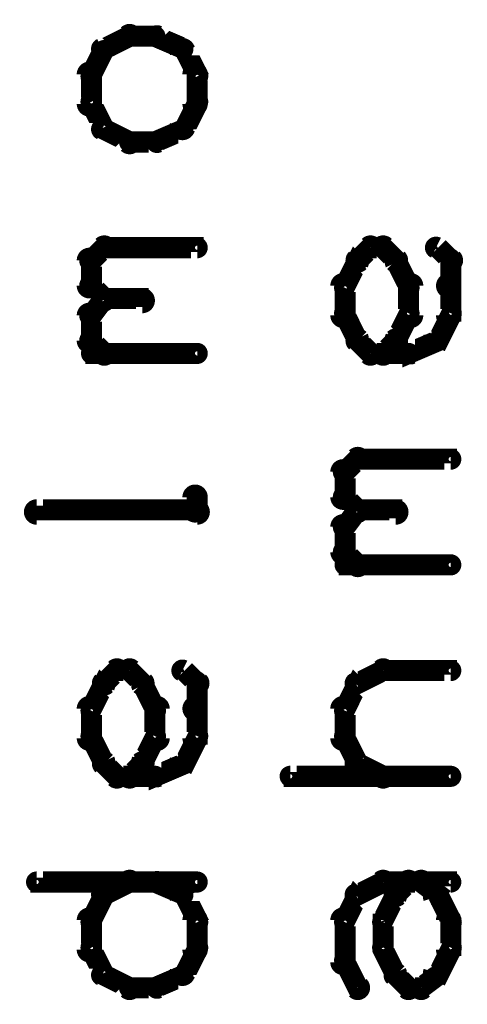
# Model space of a CAD drawing. Extents: x 35 to 575, y 26 to 553.
# Tile 117 of 125: x 533 to 544, y 250 to 273. Entities that reach past the tile are written whole.
import ezdxf

# ---------------------------------------------------------------- set-up
doc = ezdxf.new("R2010")
doc.units = 0
doc.layers.add('OUTLINES', color=5, linetype='CONTINUOUS')

msp = doc.modelspace()

# ---------------------------------------------------------------- linework, layer by layer
at = {"layer": 'OUTLINES', "color": 11}
for points in [[(536.1, 272.9, 0.3, 0.3, 1), (535.9, 273.1, 0, 0, 0), (536, 273, 0, 0, 0), (536, 273, 0.5, 0.5, 0), (535.4, 272.7, 0.5, 0.5, 0), (535.4, 272.7, 0, 0, 0), (535.4, 272.7, 0.3, 0.3, 0), (535.3, 272.8, 0.3, 0.3, 1), (535.4, 272.6, 0, 0, 0)], [(536.6, 272.9, 0.3, 0.3, 1), (536.6, 273.1, 0, 0, 0), (536.6, 273, 0, 0, 0), (536.6, 273, 0.5, 0.5, 0), (536, 273, 0.5, 0.5, 0), (536, 273, 0, 0, 0), (536, 273, 0.3, 0.3, 0), (536, 273.1, 0.3, 0.3, 1), (536, 272.9, 0, 0, 0)], [(537.2, 272.6, 0.3, 0.3, 1), (537.3, 272.8, 0, 0, 0), (537.3, 272.7, 0, 0, 0), (537.3, 272.7, 0.5, 0.5, 0), (536.6, 273, 0.5, 0.5, 0), (536.6, 273, 0, 0, 0), (536.6, 273, 0.3, 0.3, 0), (536.7, 273.1, 0.3, 0.3, 1), (536.6, 272.9, 0, 0, 0)], [(535.5, 272.6, 0.3, 0.3, 1), (535.3, 272.7, 0, 0, 0), (535.4, 272.7, 0, 0, 0), (535.4, 272.7, 0.5, 0.5, 0), (535.1, 272.1, 0.5, 0.5, 0), (535.1, 272.1, 0, 0, 0), (535.1, 272.1, 0.3, 0.3, 0), (535, 272.1, 0.3, 0.3, 1), (535.2, 272, 0, 0, 0)], [(537.5, 272, 0.3, 0.3, 1), (537.7, 272.1, 0, 0, 0), (537.6, 272.1, 0, 0, 0), (537.6, 272.1, 0.5, 0.5, 0), (537.3, 272.7, 0.5, 0.5, 0), (537.3, 272.7, 0, 0, 0), (537.3, 272.7, 0.3, 0.3, 0), (537.4, 272.7, 0.3, 0.3, 1), (537.1, 272.6, 0, 0, 0)], [(535.2, 272.1, 0.3, 0.3, 1), (534.9, 272.1, 0, 0, 0), (535.1, 272.1, 0, 0, 0), (535.1, 272.1, 0.5, 0.5, 0), (535.1, 271.4, 0.5, 0.5, 0), (535.1, 271.4, 0, 0, 0), (535.1, 271.4, 0.3, 0.3, 0), (534.9, 271.4, 0.3, 0.3, 1), (535.2, 271.4, 0, 0, 0)], [(537.4, 271.4, 0.3, 0.3, 1), (537.7, 271.4, 0, 0, 0), (537.6, 271.4, 0, 0, 0), (537.6, 271.4, 0.5, 0.5, 0), (537.6, 272.1, 0.5, 0.5, 0), (537.6, 272.1, 0, 0, 0), (537.6, 272.1, 0.3, 0.3, 0), (537.7, 272.1, 0.3, 0.3, 1), (537.4, 272.1, 0, 0, 0)], [(535.2, 271.5, 0.3, 0.3, 1), (535, 271.4, 0, 0, 0), (535.1, 271.4, 0, 0, 0), (535.1, 271.4, 0.5, 0.5, 0), (535.4, 270.8, 0.5, 0.5, 0), (535.4, 270.8, 0, 0, 0), (535.4, 270.8, 0.3, 0.3, 0), (535.3, 270.8, 0.3, 0.3, 1), (535.5, 270.9, 0, 0, 0)], [(537.1, 270.9, 0.3, 0.3, 1), (537.4, 270.8, 0, 0, 0), (537.3, 270.8, 0, 0, 0), (537.3, 270.8, 0.5, 0.5, 0), (537.6, 271.4, 0.5, 0.5, 0), (537.6, 271.4, 0, 0, 0), (537.6, 271.4, 0.3, 0.3, 0), (537.7, 271.4, 0.3, 0.3, 1), (537.5, 271.5, 0, 0, 0)], [(535.4, 270.9, 0.3, 0.3, 1), (535.3, 270.7, 0, 0, 0), (535.4, 270.8, 0, 0, 0), (535.4, 270.8, 0.5, 0.5, 0), (536, 270.5, 0.5, 0.5, 0), (536, 270.5, 0, 0, 0), (536, 270.5, 0.3, 0.3, 0), (535.9, 270.4, 0.3, 0.3, 1), (536.1, 270.6, 0, 0, 0)], [(536.6, 270.6, 0.3, 0.3, 1), (536.7, 270.4, 0, 0, 0), (536.6, 270.5, 0, 0, 0), (536.6, 270.5, 0.5, 0.5, 0), (537.3, 270.8, 0.5, 0.5, 0), (537.3, 270.8, 0, 0, 0), (537.3, 270.8, 0.3, 0.3, 0), (537.3, 270.7, 0.3, 0.3, 1), (537.2, 270.9, 0, 0, 0)], [(536, 270.6, 0.3, 0.3, 1), (536, 270.4, 0, 0, 0), (536, 270.5, 0, 0, 0), (536, 270.5, 0.5, 0.5, 0), (536.6, 270.5, 0.5, 0.5, 0), (536.6, 270.5, 0, 0, 0), (536.6, 270.5, 0.3, 0.3, 0), (536.6, 270.4, 0.3, 0.3, 1), (536.6, 270.6, 0, 0, 0)], [(535, 267.8, 0.3, 0.3, 1), (535.2, 267.6, 0, 0, 0), (535.1, 267.7, 0, 0, 0), (535.1, 267.7, 0.5, 0.5, 0), (535.4, 268, 0.5, 0.5, 0), (535.4, 268, 0, 0, 0), (535.4, 268, 0.3, 0.3, 0), (535.5, 267.9, 0.3, 0.3, 1), (535.3, 268.1, 0, 0, 0)], [(535.4, 268.1, 0.3, 0.3, 1), (535.4, 267.9, 0, 0, 0), (535.4, 268, 0, 0, 0), (535.4, 268, 0.5, 0.5, 0), (537.6, 268, 0.5, 0.5, 0), (537.6, 268, 0, 0, 0), (537.6, 268, 0.3, 0.3, 0), (537.6, 267.9, 0.3, 0.3, 1), (537.6, 268.1, 0, 0, 0)], [(541.3, 267.8, 0.3, 0.3, 1), (541.5, 267.6, 0, 0, 0), (541.4, 267.7, 0, 0, 0), (541.4, 267.7, 0.5, 0.5, 0), (541.7, 268, 0.5, 0.5, 0), (541.7, 268, 0, 0, 0), (541.7, 268, 0.3, 0.3, 0), (541.8, 267.9, 0.3, 0.3, 1), (541.6, 268.1, 0, 0, 0)], [(541.7, 268.1, 0.3, 0.3, 1), (541.7, 267.9, 0, 0, 0), (541.7, 268, 0, 0, 0), (541.7, 268, 0.5, 0.5, 0), (542, 268, 0.5, 0.5, 0), (542, 268, 0, 0, 0), (542, 268, 0.3, 0.3, 0), (542, 267.9, 0.3, 0.3, 1), (542, 268.1, 0, 0, 0)], [(542.1, 268.1, 0.3, 0.3, 1), (541.9, 267.9, 0, 0, 0), (542, 268, 0, 0, 0), (542, 268, 0.5, 0.5, 0), (542.3, 267.7, 0.5, 0.5, 0), (542.3, 267.7, 0, 0, 0), (542.3, 267.7, 0.3, 0.3, 0), (542.2, 267.6, 0.3, 0.3, 1), (542.4, 267.8, 0, 0, 0)], [(543.3, 268.1, 0.3, 0.3, 1), (543.2, 267.9, 0, 0, 0), (543.3, 268, 0, 0, 0), (543.3, 268, 0.5, 0.5, 0), (543.6, 267.7, 0.5, 0.5, 0), (543.6, 267.7, 0, 0, 0), (543.6, 267.7, 0.3, 0.3, 0), (543.5, 267.6, 0.3, 0.3, 1), (543.7, 267.8, 0, 0, 0)], [(534.9, 267.1, 0.3, 0.3, 1), (535.2, 267.1, 0, 0, 0), (535.1, 267.1, 0, 0, 0), (535.1, 267.1, 0.5, 0.5, 0), (535.1, 267.7, 0.5, 0.5, 0), (535.1, 267.7, 0, 0, 0), (535.1, 267.7, 0.3, 0.3, 0), (535.2, 267.7, 0.3, 0.3, 1), (534.9, 267.7, 0, 0, 0)], [(541, 267.1, 0.3, 0.3, 1), (541.2, 267, 0, 0, 0), (541.1, 267.1, 0, 0, 0), (541.1, 267.1, 0.5, 0.5, 0), (541.4, 267.7, 0.5, 0.5, 0), (541.4, 267.7, 0, 0, 0), (541.4, 267.7, 0.3, 0.3, 0), (541.5, 267.6, 0.3, 0.3, 1), (541.3, 267.7, 0, 0, 0)], [(542.4, 267.7, 0.3, 0.3, 1), (542.2, 267.6, 0, 0, 0), (542.3, 267.7, 0, 0, 0), (542.3, 267.7, 0.5, 0.5, 0), (542.6, 267.1, 0.5, 0.5, 0), (542.6, 267.1, 0, 0, 0), (542.6, 267.1, 0.3, 0.3, 0), (542.5, 267, 0.3, 0.3, 1), (542.7, 267.1, 0, 0, 0)], [(543.7, 267.7, 0.3, 0.3, 1), (543.4, 267.7, 0, 0, 0), (543.6, 267.7, 0, 0, 0), (543.6, 267.7, 0.5, 0.5, 0), (543.6, 267.1, 0.5, 0.5, 0), (543.6, 267.1, 0, 0, 0), (543.6, 267.1, 0.3, 0.3, 0), (543.4, 267.1, 0.3, 0.3, 1), (543.7, 267.1, 0, 0, 0)], [(535.3, 266.7, 0.3, 0.3, 1), (535.5, 266.8, 0, 0, 0), (535.4, 266.8, 0, 0, 0), (535.4, 266.8, 0.5, 0.5, 0), (535.1, 267.1, 0.5, 0.5, 0), (535.1, 267.1, 0, 0, 0), (535.1, 267.1, 0.3, 0.3, 0), (535.2, 267.2, 0.3, 0.3, 1), (535, 267, 0, 0, 0)], [(540.9, 266.4, 0.3, 0.3, 1), (541.2, 266.4, 0, 0, 0), (541.1, 266.4, 0, 0, 0), (541.1, 266.4, 0.5, 0.5, 0), (541.1, 267.1, 0.5, 0.5, 0), (541.1, 267.1, 0, 0, 0), (541.1, 267.1, 0.3, 0.3, 0), (541.2, 267.1, 0.3, 0.3, 1), (540.9, 267.1, 0, 0, 0)], [(542.8, 267.1, 0.3, 0.3, 1), (542.5, 267.1, 0, 0, 0), (542.6, 267.1, 0, 0, 0), (542.6, 267.1, 0.5, 0.5, 0), (542.6, 266.4, 0.5, 0.5, 0), (542.6, 266.4, 0, 0, 0), (542.6, 266.4, 0.3, 0.3, 0), (542.5, 266.4, 0.3, 0.3, 1), (542.8, 266.4, 0, 0, 0)], [(543.7, 267.1, 0.3, 0.3, 1), (543.4, 267.1, 0, 0, 0), (543.6, 267.1, 0, 0, 0), (543.6, 267.1, 0.5, 0.5, 0), (543.6, 266.4, 0.5, 0.5, 0), (543.6, 266.4, 0, 0, 0), (543.6, 266.4, 0.3, 0.3, 0), (543.4, 266.4, 0.3, 0.3, 1), (543.7, 266.4, 0, 0, 0)], [(535, 266.5, 0.3, 0.3, 1), (535.2, 266.3, 0, 0, 0), (535.1, 266.4, 0, 0, 0), (535.1, 266.4, 0.5, 0.5, 0), (535.4, 266.8, 0.5, 0.5, 0), (535.4, 266.8, 0, 0, 0), (535.4, 266.8, 0.3, 0.3, 0), (535.5, 266.7, 0.3, 0.3, 1), (535.3, 266.8, 0, 0, 0)], [(535.4, 266.9, 0.3, 0.3, 1), (535.4, 266.6, 0, 0, 0), (535.4, 266.8, 0, 0, 0), (535.4, 266.8, 0.5, 0.5, 0), (536.3, 266.8, 0.5, 0.5, 0), (536.3, 266.8, 0, 0, 0), (536.3, 266.8, 0.3, 0.3, 0), (536.3, 266.6, 0.3, 0.3, 1), (536.3, 266.9, 0, 0, 0)], [(534.9, 265.8, 0.3, 0.3, 1), (535.2, 265.8, 0, 0, 0), (535.1, 265.8, 0, 0, 0), (535.1, 265.8, 0.5, 0.5, 0), (535.1, 266.4, 0.5, 0.5, 0), (535.1, 266.4, 0, 0, 0), (535.1, 266.4, 0.3, 0.3, 0), (535.2, 266.4, 0.3, 0.3, 1), (534.9, 266.4, 0, 0, 0)], [(541.3, 265.8, 0.3, 0.3, 1), (541.5, 265.9, 0, 0, 0), (541.4, 265.8, 0, 0, 0), (541.4, 265.8, 0.5, 0.5, 0), (541.1, 266.4, 0.5, 0.5, 0), (541.1, 266.4, 0, 0, 0), (541.1, 266.4, 0.3, 0.3, 0), (541.2, 266.5, 0.3, 0.3, 1), (541, 266.4, 0, 0, 0)], [(542.7, 266.4, 0.3, 0.3, 1), (542.5, 266.5, 0, 0, 0), (542.6, 266.4, 0, 0, 0), (542.6, 266.4, 0.5, 0.5, 0), (542.3, 265.8, 0.5, 0.5, 0), (542.3, 265.8, 0, 0, 0), (542.3, 265.8, 0.3, 0.3, 0), (542.2, 265.9, 0.3, 0.3, 1), (542.4, 265.8, 0, 0, 0)], [(543.7, 266.4, 0.3, 0.3, 1), (543.5, 266.5, 0, 0, 0), (543.6, 266.4, 0, 0, 0), (543.6, 266.4, 0.5, 0.5, 0), (543.3, 265.8, 0.5, 0.5, 0), (543.3, 265.8, 0, 0, 0), (543.3, 265.8, 0.3, 0.3, 0), (543.1, 265.9, 0.3, 0.3, 1), (543.4, 265.8, 0, 0, 0)], [(535.3, 265.4, 0.3, 0.3, 1), (535.5, 265.6, 0, 0, 0), (535.4, 265.5, 0, 0, 0), (535.4, 265.5, 0.5, 0.5, 0), (535.1, 265.8, 0.5, 0.5, 0), (535.1, 265.8, 0, 0, 0), (535.1, 265.8, 0.3, 0.3, 0), (535.2, 265.9, 0.3, 0.3, 1), (535, 265.7, 0, 0, 0)], [(541.6, 265.4, 0.3, 0.3, 1), (541.8, 265.6, 0, 0, 0), (541.7, 265.5, 0, 0, 0), (541.7, 265.5, 0.5, 0.5, 0), (541.4, 265.8, 0.5, 0.5, 0), (541.4, 265.8, 0, 0, 0), (541.4, 265.8, 0.3, 0.3, 0), (541.5, 265.9, 0.3, 0.3, 1), (541.3, 265.7, 0, 0, 0)], [(542.4, 265.7, 0.3, 0.3, 1), (542.2, 265.9, 0, 0, 0), (542.3, 265.8, 0, 0, 0), (542.3, 265.8, 0.5, 0.5, 0), (542, 265.5, 0.5, 0.5, 0), (542, 265.5, 0, 0, 0), (542, 265.5, 0.3, 0.3, 0), (541.9, 265.6, 0.3, 0.3, 1), (542.1, 265.4, 0, 0, 0)], [(543.3, 265.7, 0.3, 0.3, 1), (543.2, 265.9, 0, 0, 0), (543.3, 265.8, 0, 0, 0), (543.3, 265.8, 0.5, 0.5, 0), (542.6, 265.5, 0.5, 0.5, 0), (542.6, 265.5, 0, 0, 0), (542.6, 265.5, 0.3, 0.3, 0), (542.6, 265.6, 0.3, 0.3, 1), (542.7, 265.4, 0, 0, 0)], [(537.6, 265.4, 0.3, 0.3, 1), (537.6, 265.6, 0, 0, 0), (537.6, 265.5, 0, 0, 0), (537.6, 265.5, 0.5, 0.5, 0), (535.1, 265.5, 0.5, 0.5, 0), (535.1, 265.5, 0, 0, 0), (535.1, 265.5, 0.3, 0.3, 0), (535.1, 265.6, 0.3, 0.3, 1), (535.1, 265.4, 0, 0, 0)], [(542.6, 265.4, 0.3, 0.3, 1), (542.6, 265.6, 0, 0, 0), (542.6, 265.5, 0, 0, 0), (542.6, 265.5, 0.5, 0.5, 0), (541.7, 265.5, 0.5, 0.5, 0), (541.7, 265.5, 0, 0, 0), (541.7, 265.5, 0.3, 0.3, 0), (541.7, 265.6, 0.3, 0.3, 1), (541.7, 265.4, 0, 0, 0)], [(541, 262.8, 0.3, 0.3, 1), (541.2, 262.6, 0, 0, 0), (541.1, 262.7, 0, 0, 0), (541.1, 262.7, 0.5, 0.5, 0), (541.4, 263, 0.5, 0.5, 0), (541.4, 263, 0, 0, 0), (541.4, 263, 0.3, 0.3, 0), (541.5, 262.9, 0.3, 0.3, 1), (541.3, 263.1, 0, 0, 0)], [(541.4, 263.1, 0.3, 0.3, 1), (541.4, 262.9, 0, 0, 0), (541.4, 263, 0, 0, 0), (541.4, 263, 0.5, 0.5, 0), (543.6, 263, 0.5, 0.5, 0), (543.6, 263, 0, 0, 0), (543.6, 263, 0.3, 0.3, 0), (543.6, 262.9, 0.3, 0.3, 1), (543.6, 263.1, 0, 0, 0)], [(540.9, 262.1, 0.3, 0.3, 1), (541.2, 262.1, 0, 0, 0), (541.1, 262.1, 0, 0, 0), (541.1, 262.1, 0.5, 0.5, 0), (541.1, 262.7, 0.5, 0.5, 0), (541.1, 262.7, 0, 0, 0), (541.1, 262.7, 0.3, 0.3, 0), (541.2, 262.7, 0.3, 0.3, 1), (540.9, 262.7, 0, 0, 0)], [(537.7, 262.1, 0.3, 0.3, 1), (537.4, 262.1, 0, 0, 0), (537.6, 262.1, 0, 0, 0), (537.6, 262.1, 0.5, 0.5, 0), (537.6, 261.8, 0.5, 0.5, 0), (537.6, 261.8, 0, 0, 0), (537.6, 261.8, 0.3, 0.3, 0), (537.4, 261.8, 0.3, 0.3, 1), (537.7, 261.8, 0, 0, 0)], [(541.3, 261.7, 0.3, 0.3, 1), (541.5, 261.8, 0, 0, 0), (541.4, 261.8, 0, 0, 0), (541.4, 261.8, 0.5, 0.5, 0), (541.1, 262.1, 0.5, 0.5, 0), (541.1, 262.1, 0, 0, 0), (541.1, 262.1, 0.3, 0.3, 0), (541.2, 262.2, 0.3, 0.3, 1), (541, 262, 0, 0, 0)], [(537.6, 261.6, 0.3, 0.3, 1), (537.6, 261.9, 0, 0, 0), (537.6, 261.8, 0, 0, 0), (537.6, 261.8, 0.5, 0.5, 0), (533.8, 261.8, 0.5, 0.5, 0), (533.8, 261.8, 0, 0, 0), (533.8, 261.8, 0.3, 0.3, 0), (533.8, 261.9, 0.3, 0.3, 1), (533.8, 261.6, 0, 0, 0)], [(541, 261.5, 0.3, 0.3, 1), (541.2, 261.3, 0, 0, 0), (541.1, 261.4, 0, 0, 0), (541.1, 261.4, 0.5, 0.5, 0), (541.4, 261.8, 0.5, 0.5, 0), (541.4, 261.8, 0, 0, 0), (541.4, 261.8, 0.3, 0.3, 0), (541.5, 261.7, 0.3, 0.3, 1), (541.3, 261.8, 0, 0, 0)], [(541.4, 261.9, 0.3, 0.3, 1), (541.4, 261.6, 0, 0, 0), (541.4, 261.8, 0, 0, 0), (541.4, 261.8, 0.5, 0.5, 0), (542.3, 261.8, 0.5, 0.5, 0), (542.3, 261.8, 0, 0, 0), (542.3, 261.8, 0.3, 0.3, 0), (542.3, 261.6, 0.3, 0.3, 1), (542.3, 261.9, 0, 0, 0)], [(540.9, 260.8, 0.3, 0.3, 1), (541.2, 260.8, 0, 0, 0), (541.1, 260.8, 0, 0, 0), (541.1, 260.8, 0.5, 0.5, 0), (541.1, 261.4, 0.5, 0.5, 0), (541.1, 261.4, 0, 0, 0), (541.1, 261.4, 0.3, 0.3, 0), (541.2, 261.4, 0.3, 0.3, 1), (540.9, 261.4, 0, 0, 0)], [(541.3, 260.4, 0.3, 0.3, 1), (541.5, 260.6, 0, 0, 0), (541.4, 260.5, 0, 0, 0), (541.4, 260.5, 0.5, 0.5, 0), (541.1, 260.8, 0.5, 0.5, 0), (541.1, 260.8, 0, 0, 0), (541.1, 260.8, 0.3, 0.3, 0), (541.2, 260.9, 0.3, 0.3, 1), (541, 260.7, 0, 0, 0)], [(543.6, 260.4, 0.3, 0.3, 1), (543.6, 260.6, 0, 0, 0), (543.6, 260.5, 0, 0, 0), (543.6, 260.5, 0.5, 0.5, 0), (541.1, 260.5, 0.5, 0.5, 0), (541.1, 260.5, 0, 0, 0), (541.1, 260.5, 0.3, 0.3, 0), (541.1, 260.6, 0.3, 0.3, 1), (541.1, 260.4, 0, 0, 0)], [(535.3, 257.8, 0.3, 0.3, 1), (535.5, 257.6, 0, 0, 0), (535.4, 257.7, 0, 0, 0), (535.4, 257.7, 0.5, 0.5, 0), (535.7, 258, 0.5, 0.5, 0), (535.7, 258, 0, 0, 0), (535.7, 258, 0.3, 0.3, 0), (535.8, 257.9, 0.3, 0.3, 1), (535.6, 258.1, 0, 0, 0)], [(535.7, 258.1, 0.3, 0.3, 1), (535.7, 257.9, 0, 0, 0), (535.7, 258, 0, 0, 0), (535.7, 258, 0.5, 0.5, 0), (536, 258, 0.5, 0.5, 0), (536, 258, 0, 0, 0), (536, 258, 0.3, 0.3, 0), (536, 257.9, 0.3, 0.3, 1), (536, 258.1, 0, 0, 0)], [(536.1, 258.1, 0.3, 0.3, 1), (535.9, 257.9, 0, 0, 0), (536, 258, 0, 0, 0), (536, 258, 0.5, 0.5, 0), (536.3, 257.7, 0.5, 0.5, 0), (536.3, 257.7, 0, 0, 0), (536.3, 257.7, 0.3, 0.3, 0), (536.2, 257.6, 0.3, 0.3, 1), (536.4, 257.8, 0, 0, 0)], [(537.3, 258.1, 0.3, 0.3, 1), (537.2, 257.9, 0, 0, 0), (537.3, 258, 0, 0, 0), (537.3, 258, 0.5, 0.5, 0), (537.6, 257.7, 0.5, 0.5, 0), (537.6, 257.7, 0, 0, 0), (537.6, 257.7, 0.3, 0.3, 0), (537.5, 257.6, 0.3, 0.3, 1), (537.7, 257.8, 0, 0, 0)], [(541.3, 257.8, 0.3, 0.3, 1), (541.4, 257.6, 0, 0, 0), (541.4, 257.7, 0, 0, 0), (541.4, 257.7, 0.5, 0.5, 0), (542, 258, 0.5, 0.5, 0), (542, 258, 0, 0, 0), (542, 258, 0.3, 0.3, 0), (542.1, 257.9, 0.3, 0.3, 1), (541.9, 258.1, 0, 0, 0)], [(542, 258.1, 0.3, 0.3, 1), (542, 257.9, 0, 0, 0), (542, 258, 0, 0, 0), (542, 258, 0.5, 0.5, 0), (543.6, 258, 0.5, 0.5, 0), (543.6, 258, 0, 0, 0), (543.6, 258, 0.3, 0.3, 0), (543.6, 257.9, 0.3, 0.3, 1), (543.6, 258.1, 0, 0, 0)], [(535, 257.1, 0.3, 0.3, 1), (535.2, 257, 0, 0, 0), (535.1, 257.1, 0, 0, 0), (535.1, 257.1, 0.5, 0.5, 0), (535.4, 257.7, 0.5, 0.5, 0), (535.4, 257.7, 0, 0, 0), (535.4, 257.7, 0.3, 0.3, 0), (535.5, 257.6, 0.3, 0.3, 1), (535.3, 257.7, 0, 0, 0)], [(536.4, 257.7, 0.3, 0.3, 1), (536.2, 257.6, 0, 0, 0), (536.3, 257.7, 0, 0, 0), (536.3, 257.7, 0.5, 0.5, 0), (536.6, 257.1, 0.5, 0.5, 0), (536.6, 257.1, 0, 0, 0), (536.6, 257.1, 0.3, 0.3, 0), (536.5, 257, 0.3, 0.3, 1), (536.7, 257.1, 0, 0, 0)], [(537.7, 257.7, 0.3, 0.3, 1), (537.4, 257.7, 0, 0, 0), (537.6, 257.7, 0, 0, 0), (537.6, 257.7, 0.5, 0.5, 0), (537.6, 257.1, 0.5, 0.5, 0), (537.6, 257.1, 0, 0, 0), (537.6, 257.1, 0.3, 0.3, 0), (537.4, 257.1, 0.3, 0.3, 1), (537.7, 257.1, 0, 0, 0)], [(541, 257.1, 0.3, 0.3, 1), (541.2, 257, 0, 0, 0), (541.1, 257.1, 0, 0, 0), (541.1, 257.1, 0.5, 0.5, 0), (541.4, 257.7, 0.5, 0.5, 0), (541.4, 257.7, 0, 0, 0), (541.4, 257.7, 0.3, 0.3, 0), (541.5, 257.6, 0.3, 0.3, 1), (541.3, 257.7, 0, 0, 0)], [(534.9, 256.4, 0.3, 0.3, 1), (535.2, 256.4, 0, 0, 0), (535.1, 256.4, 0, 0, 0), (535.1, 256.4, 0.5, 0.5, 0), (535.1, 257.1, 0.5, 0.5, 0), (535.1, 257.1, 0, 0, 0), (535.1, 257.1, 0.3, 0.3, 0), (535.2, 257.1, 0.3, 0.3, 1), (534.9, 257.1, 0, 0, 0)], [(536.8, 257.1, 0.3, 0.3, 1), (536.5, 257.1, 0, 0, 0), (536.6, 257.1, 0, 0, 0), (536.6, 257.1, 0.5, 0.5, 0), (536.6, 256.4, 0.5, 0.5, 0), (536.6, 256.4, 0, 0, 0), (536.6, 256.4, 0.3, 0.3, 0), (536.5, 256.4, 0.3, 0.3, 1), (536.8, 256.4, 0, 0, 0)], [(537.7, 257.1, 0.3, 0.3, 1), (537.4, 257.1, 0, 0, 0), (537.6, 257.1, 0, 0, 0), (537.6, 257.1, 0.5, 0.5, 0), (537.6, 256.4, 0.5, 0.5, 0), (537.6, 256.4, 0, 0, 0), (537.6, 256.4, 0.3, 0.3, 0), (537.4, 256.4, 0.3, 0.3, 1), (537.7, 256.4, 0, 0, 0)], [(540.9, 256.4, 0.3, 0.3, 1), (541.2, 256.4, 0, 0, 0), (541.1, 256.4, 0, 0, 0), (541.1, 256.4, 0.5, 0.5, 0), (541.1, 257.1, 0.5, 0.5, 0), (541.1, 257.1, 0, 0, 0), (541.1, 257.1, 0.3, 0.3, 0), (541.2, 257.1, 0.3, 0.3, 1), (540.9, 257.1, 0, 0, 0)], [(535.3, 255.8, 0.3, 0.3, 1), (535.5, 255.9, 0, 0, 0), (535.4, 255.8, 0, 0, 0), (535.4, 255.8, 0.5, 0.5, 0), (535.1, 256.4, 0.5, 0.5, 0), (535.1, 256.4, 0, 0, 0), (535.1, 256.4, 0.3, 0.3, 0), (535.2, 256.5, 0.3, 0.3, 1), (535, 256.4, 0, 0, 0)], [(536.7, 256.4, 0.3, 0.3, 1), (536.5, 256.5, 0, 0, 0), (536.6, 256.4, 0, 0, 0), (536.6, 256.4, 0.5, 0.5, 0), (536.3, 255.8, 0.5, 0.5, 0), (536.3, 255.8, 0, 0, 0), (536.3, 255.8, 0.3, 0.3, 0), (536.2, 255.9, 0.3, 0.3, 1), (536.4, 255.8, 0, 0, 0)], [(537.7, 256.4, 0.3, 0.3, 1), (537.5, 256.5, 0, 0, 0), (537.6, 256.4, 0, 0, 0), (537.6, 256.4, 0.5, 0.5, 0), (537.3, 255.8, 0.5, 0.5, 0), (537.3, 255.8, 0, 0, 0), (537.3, 255.8, 0.3, 0.3, 0), (537.1, 255.9, 0.3, 0.3, 1), (537.4, 255.8, 0, 0, 0)], [(541.3, 255.8, 0.3, 0.3, 1), (541.5, 255.9, 0, 0, 0), (541.4, 255.8, 0, 0, 0), (541.4, 255.8, 0.5, 0.5, 0), (541.1, 256.4, 0.5, 0.5, 0), (541.1, 256.4, 0, 0, 0), (541.1, 256.4, 0.3, 0.3, 0), (541.2, 256.5, 0.3, 0.3, 1), (541, 256.4, 0, 0, 0)], [(535.6, 255.4, 0.3, 0.3, 1), (535.8, 255.6, 0, 0, 0), (535.7, 255.5, 0, 0, 0), (535.7, 255.5, 0.5, 0.5, 0), (535.4, 255.8, 0.5, 0.5, 0), (535.4, 255.8, 0, 0, 0), (535.4, 255.8, 0.3, 0.3, 0), (535.5, 255.9, 0.3, 0.3, 1), (535.3, 255.7, 0, 0, 0)], [(536.4, 255.7, 0.3, 0.3, 1), (536.2, 255.9, 0, 0, 0), (536.3, 255.8, 0, 0, 0), (536.3, 255.8, 0.5, 0.5, 0), (536, 255.5, 0.5, 0.5, 0), (536, 255.5, 0, 0, 0), (536, 255.5, 0.3, 0.3, 0), (535.9, 255.6, 0.3, 0.3, 1), (536.1, 255.4, 0, 0, 0)], [(537.3, 255.7, 0.3, 0.3, 1), (537.2, 255.9, 0, 0, 0), (537.3, 255.8, 0, 0, 0), (537.3, 255.8, 0.5, 0.5, 0), (536.6, 255.5, 0.5, 0.5, 0), (536.6, 255.5, 0, 0, 0), (536.6, 255.5, 0.3, 0.3, 0), (536.6, 255.6, 0.3, 0.3, 1), (536.7, 255.4, 0, 0, 0)], [(541.9, 255.4, 0.3, 0.3, 1), (542.1, 255.6, 0, 0, 0), (542, 255.5, 0, 0, 0), (542, 255.5, 0.5, 0.5, 0), (541.4, 255.8, 0.5, 0.5, 0), (541.4, 255.8, 0, 0, 0), (541.4, 255.8, 0.3, 0.3, 0), (541.4, 255.9, 0.3, 0.3, 1), (541.3, 255.7, 0, 0, 0)], [(536.6, 255.4, 0.3, 0.3, 1), (536.6, 255.6, 0, 0, 0), (536.6, 255.5, 0, 0, 0), (536.6, 255.5, 0.5, 0.5, 0), (535.7, 255.5, 0.5, 0.5, 0), (535.7, 255.5, 0, 0, 0), (535.7, 255.5, 0.3, 0.3, 0), (535.7, 255.6, 0.3, 0.3, 1), (535.7, 255.4, 0, 0, 0)], [(543.6, 255.4, 0.3, 0.3, 1), (543.6, 255.6, 0, 0, 0), (543.6, 255.5, 0, 0, 0), (543.6, 255.5, 0.5, 0.5, 0), (539.8, 255.5, 0.5, 0.5, 0), (539.8, 255.5, 0, 0, 0), (539.8, 255.5, 0.3, 0.3, 0), (539.8, 255.6, 0.3, 0.3, 1), (539.8, 255.4, 0, 0, 0)], [(537.6, 252.9, 0.3, 0.3, 1), (537.6, 253.1, 0, 0, 0), (537.6, 253, 0, 0, 0), (537.6, 253, 0.5, 0.5, 0), (533.8, 253, 0.5, 0.5, 0), (533.8, 253, 0, 0, 0), (533.8, 253, 0.3, 0.3, 0), (533.8, 253.1, 0.3, 0.3, 1), (533.8, 252.9, 0, 0, 0)], [(536.1, 252.9, 0.3, 0.3, 1), (535.9, 253.1, 0, 0, 0), (536, 253, 0, 0, 0), (536, 253, 0.5, 0.5, 0), (535.4, 252.7, 0.5, 0.5, 0), (535.4, 252.7, 0, 0, 0), (535.4, 252.7, 0.3, 0.3, 0), (535.3, 252.8, 0.3, 0.3, 1), (535.4, 252.6, 0, 0, 0)], [(537.2, 252.6, 0.3, 0.3, 1), (537.3, 252.8, 0, 0, 0), (537.3, 252.7, 0, 0, 0), (537.3, 252.7, 0.5, 0.5, 0), (536.6, 253, 0.5, 0.5, 0), (536.6, 253, 0, 0, 0), (536.6, 253, 0.3, 0.3, 0), (536.7, 253.1, 0.3, 0.3, 1), (536.6, 252.9, 0, 0, 0)], [(541.3, 252.8, 0.3, 0.3, 1), (541.4, 252.6, 0, 0, 0), (541.4, 252.7, 0, 0, 0), (541.4, 252.7, 0.5, 0.5, 0), (542, 253, 0.5, 0.5, 0), (542, 253, 0, 0, 0), (542, 253, 0.3, 0.3, 0), (542.1, 252.9, 0.3, 0.3, 1), (541.9, 253.1, 0, 0, 0)], [(542, 253.1, 0.3, 0.3, 1), (542, 252.9, 0, 0, 0), (542, 253, 0, 0, 0), (542, 253, 0.5, 0.5, 0), (542.9, 253, 0.5, 0.5, 0), (542.9, 253, 0, 0, 0), (542.9, 253, 0.3, 0.3, 0), (542.9, 252.9, 0.3, 0.3, 1), (542.9, 253.1, 0, 0, 0)], [(542.2, 252.8, 0.3, 0.3, 1), (542.4, 252.6, 0, 0, 0), (542.3, 252.7, 0, 0, 0), (542.3, 252.7, 0.5, 0.5, 0), (542.6, 253, 0.5, 0.5, 0), (542.6, 253, 0, 0, 0), (542.6, 253, 0.3, 0.3, 0), (542.7, 252.9, 0.3, 0.3, 1), (542.5, 253.1, 0, 0, 0)], [(543, 253.1, 0.3, 0.3, 1), (542.8, 252.9, 0, 0, 0), (542.9, 253, 0, 0, 0), (542.9, 253, 0.5, 0.5, 0), (543.3, 252.7, 0.5, 0.5, 0), (543.3, 252.7, 0, 0, 0), (543.3, 252.7, 0.3, 0.3, 0), (543.2, 252.6, 0.3, 0.3, 1), (543.3, 252.8, 0, 0, 0)], [(542.9, 253.1, 0.3, 0.3, 1), (542.9, 252.9, 0, 0, 0), (542.9, 253, 0, 0, 0), (542.9, 253, 0.5, 0.5, 0), (543.6, 253, 0.5, 0.5, 0), (543.6, 253, 0, 0, 0), (543.6, 253, 0.3, 0.3, 0), (543.6, 252.9, 0.3, 0.3, 1), (543.6, 253.1, 0, 0, 0)], [(535.5, 252.6, 0.3, 0.3, 1), (535.3, 252.7, 0, 0, 0), (535.4, 252.7, 0, 0, 0), (535.4, 252.7, 0.5, 0.5, 0), (535.1, 252.1, 0.5, 0.5, 0), (535.1, 252.1, 0, 0, 0), (535.1, 252.1, 0.3, 0.3, 0), (535, 252.1, 0.3, 0.3, 1), (535.2, 252, 0, 0, 0)], [(537.5, 252, 0.3, 0.3, 1), (537.7, 252.1, 0, 0, 0), (537.6, 252.1, 0, 0, 0), (537.6, 252.1, 0.5, 0.5, 0), (537.3, 252.7, 0.5, 0.5, 0), (537.3, 252.7, 0, 0, 0), (537.3, 252.7, 0.3, 0.3, 0), (537.4, 252.7, 0.3, 0.3, 1), (537.1, 252.6, 0, 0, 0)], [(541, 252.1, 0.3, 0.3, 1), (541.2, 252, 0, 0, 0), (541.1, 252.1, 0, 0, 0), (541.1, 252.1, 0.5, 0.5, 0), (541.4, 252.7, 0.5, 0.5, 0), (541.4, 252.7, 0, 0, 0), (541.4, 252.7, 0.3, 0.3, 0), (541.5, 252.6, 0.3, 0.3, 1), (541.3, 252.7, 0, 0, 0)], [(541.9, 252.1, 0.3, 0.3, 1), (542.1, 252, 0, 0, 0), (542, 252.1, 0, 0, 0), (542, 252.1, 0.5, 0.5, 0), (542.3, 252.7, 0.5, 0.5, 0), (542.3, 252.7, 0, 0, 0), (542.3, 252.7, 0.3, 0.3, 0), (542.4, 252.6, 0.3, 0.3, 1), (542.2, 252.7, 0, 0, 0)], [(543.4, 252.7, 0.3, 0.3, 1), (543.1, 252.6, 0, 0, 0), (543.3, 252.7, 0, 0, 0), (543.3, 252.7, 0.5, 0.5, 0), (543.6, 252.1, 0.5, 0.5, 0), (543.6, 252.1, 0, 0, 0), (543.6, 252.1, 0.3, 0.3, 0), (543.5, 252, 0.3, 0.3, 1), (543.7, 252.1, 0, 0, 0)], [(535.2, 252.1, 0.3, 0.3, 1), (534.9, 252.1, 0, 0, 0), (535.1, 252.1, 0, 0, 0), (535.1, 252.1, 0.5, 0.5, 0), (535.1, 251.4, 0.5, 0.5, 0), (535.1, 251.4, 0, 0, 0), (535.1, 251.4, 0.3, 0.3, 0), (534.9, 251.4, 0.3, 0.3, 1), (535.2, 251.4, 0, 0, 0)], [(537.4, 251.4, 0.3, 0.3, 1), (537.7, 251.4, 0, 0, 0), (537.6, 251.4, 0, 0, 0), (537.6, 251.4, 0.5, 0.5, 0), (537.6, 252.1, 0.5, 0.5, 0), (537.6, 252.1, 0, 0, 0), (537.6, 252.1, 0.3, 0.3, 0), (537.7, 252.1, 0.3, 0.3, 1), (537.4, 252.1, 0, 0, 0)], [(540.9, 251.1, 0.3, 0.3, 1), (541.2, 251.1, 0, 0, 0), (541.1, 251.1, 0, 0, 0), (541.1, 251.1, 0.5, 0.5, 0), (541.1, 252.1, 0.5, 0.5, 0), (541.1, 252.1, 0, 0, 0), (541.1, 252.1, 0.3, 0.3, 0), (541.2, 252.1, 0.3, 0.3, 1), (540.9, 252.1, 0, 0, 0)], [(541.9, 251.4, 0.3, 0.3, 1), (542.1, 251.4, 0, 0, 0), (542, 251.4, 0, 0, 0), (542, 251.4, 0.5, 0.5, 0), (542, 252.1, 0.5, 0.5, 0), (542, 252.1, 0, 0, 0), (542, 252.1, 0.3, 0.3, 0), (542.1, 252.1, 0.3, 0.3, 1), (541.9, 252.1, 0, 0, 0)], [(543.7, 252.1, 0.3, 0.3, 1), (543.4, 252.1, 0, 0, 0), (543.6, 252.1, 0, 0, 0), (543.6, 252.1, 0.5, 0.5, 0), (543.6, 251.4, 0.5, 0.5, 0), (543.6, 251.4, 0, 0, 0), (543.6, 251.4, 0.3, 0.3, 0), (543.4, 251.4, 0.3, 0.3, 1), (543.7, 251.4, 0, 0, 0)], [(535.2, 251.5, 0.3, 0.3, 1), (535, 251.4, 0, 0, 0), (535.1, 251.4, 0, 0, 0), (535.1, 251.4, 0.5, 0.5, 0), (535.4, 250.8, 0.5, 0.5, 0), (535.4, 250.8, 0, 0, 0), (535.4, 250.8, 0.3, 0.3, 0), (535.3, 250.8, 0.3, 0.3, 1), (535.5, 250.9, 0, 0, 0)], [(537.1, 250.9, 0.3, 0.3, 1), (537.4, 250.8, 0, 0, 0), (537.3, 250.8, 0, 0, 0), (537.3, 250.8, 0.5, 0.5, 0), (537.6, 251.4, 0.5, 0.5, 0), (537.6, 251.4, 0, 0, 0), (537.6, 251.4, 0.3, 0.3, 0), (537.7, 251.4, 0.3, 0.3, 1), (537.5, 251.5, 0, 0, 0)], [(542.2, 250.8, 0.3, 0.3, 1), (542.4, 250.9, 0, 0, 0), (542.3, 250.8, 0, 0, 0), (542.3, 250.8, 0.5, 0.5, 0), (542, 251.4, 0.5, 0.5, 0), (542, 251.4, 0, 0, 0), (542, 251.4, 0.3, 0.3, 0), (542.1, 251.5, 0.3, 0.3, 1), (541.9, 251.4, 0, 0, 0)], [(543.7, 251.4, 0.3, 0.3, 1), (543.5, 251.5, 0, 0, 0), (543.6, 251.4, 0, 0, 0), (543.6, 251.4, 0.5, 0.5, 0), (543.3, 250.8, 0.5, 0.5, 0), (543.3, 250.8, 0, 0, 0), (543.3, 250.8, 0.3, 0.3, 0), (543.1, 250.9, 0.3, 0.3, 1), (543.4, 250.8, 0, 0, 0)], [(541.3, 250.4, 0.3, 0.3, 1), (541.5, 250.6, 0, 0, 0), (541.4, 250.5, 0, 0, 0), (541.4, 250.5, 0.5, 0.5, 0), (541.1, 251.1, 0.5, 0.5, 0), (541.1, 251.1, 0, 0, 0), (541.1, 251.1, 0.3, 0.3, 0), (541.2, 251.2, 0.3, 0.3, 1), (541, 251.1, 0, 0, 0)], [(535.4, 250.9, 0.3, 0.3, 1), (535.3, 250.7, 0, 0, 0), (535.4, 250.8, 0, 0, 0), (535.4, 250.8, 0.5, 0.5, 0), (536, 250.5, 0.5, 0.5, 0), (536, 250.5, 0, 0, 0), (536, 250.5, 0.3, 0.3, 0), (535.9, 250.4, 0.3, 0.3, 1), (536.1, 250.6, 0, 0, 0)], [(536.6, 250.6, 0.3, 0.3, 1), (536.7, 250.4, 0, 0, 0), (536.6, 250.5, 0, 0, 0), (536.6, 250.5, 0.5, 0.5, 0), (537.3, 250.8, 0.5, 0.5, 0), (537.3, 250.8, 0, 0, 0), (537.3, 250.8, 0.3, 0.3, 0), (537.3, 250.7, 0.3, 0.3, 1), (537.2, 250.9, 0, 0, 0)], [(542.5, 250.4, 0.3, 0.3, 1), (542.7, 250.6, 0, 0, 0), (542.6, 250.5, 0, 0, 0), (542.6, 250.5, 0.5, 0.5, 0), (542.3, 250.8, 0.5, 0.5, 0), (542.3, 250.8, 0, 0, 0), (542.3, 250.8, 0.3, 0.3, 0), (542.4, 250.9, 0.3, 0.3, 1), (542.2, 250.7, 0, 0, 0)], [(543.3, 250.7, 0.3, 0.3, 1), (543.2, 250.9, 0, 0, 0), (543.3, 250.8, 0, 0, 0), (543.3, 250.8, 0.5, 0.5, 0), (542.9, 250.5, 0.5, 0.5, 0), (542.9, 250.5, 0, 0, 0), (542.9, 250.5, 0.3, 0.3, 0), (542.8, 250.6, 0.3, 0.3, 1), (543, 250.4, 0, 0, 0)], [(536, 250.6, 0.3, 0.3, 1), (536, 250.4, 0, 0, 0), (536, 250.5, 0, 0, 0), (536, 250.5, 0.5, 0.5, 0), (536.6, 250.5, 0.5, 0.5, 0), (536.6, 250.5, 0, 0, 0), (536.6, 250.5, 0.3, 0.3, 0), (536.6, 250.4, 0.3, 0.3, 1), (536.6, 250.6, 0, 0, 0)], [(542.9, 250.4, 0.3, 0.3, 1), (542.9, 250.6, 0, 0, 0), (542.9, 250.5, 0, 0, 0), (542.9, 250.5, 0.5, 0.5, 0), (542.6, 250.5, 0.5, 0.5, 0), (542.6, 250.5, 0, 0, 0), (542.6, 250.5, 0.3, 0.3, 0), (542.6, 250.6, 0.3, 0.3, 1), (542.6, 250.4, 0, 0, 0)]]:
    msp.add_lwpolyline(points, format="xyseb", dxfattribs=at)

doc.saveas('drawing.dxf')
